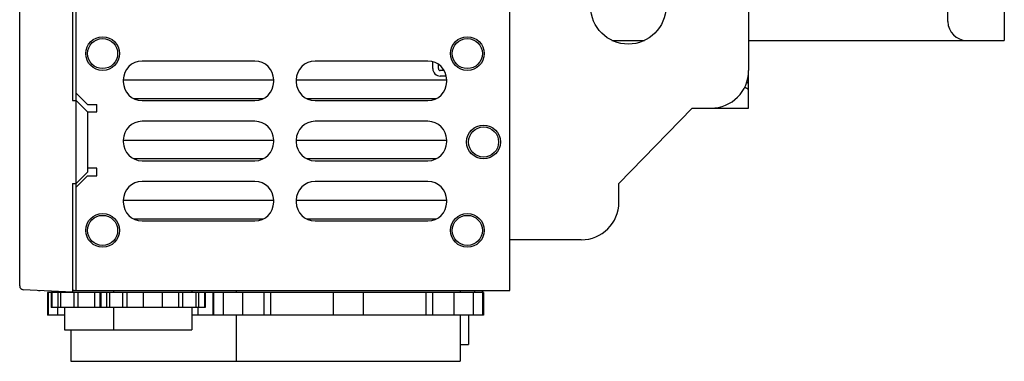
# Model space of a CAD drawing. Header units: millimetres. Extents: x 0 to 1500, y 0 to 1400.
# Tile 46 of 60: x 793 to 1055, y 361 to 452. Entities that reach past the tile are written whole.
import ezdxf

# ---------------------------------------------------------------- set-up
doc = ezdxf.new("R2010")
doc.units = ezdxf.units.MM
doc.header["$LTSCALE"] = 91.259259
doc.layers.add('00_COMPONENTS', color=7, linetype='CONTINUOUS')

msp = doc.modelspace()

# ---------------------------------------------------------------- linework, layer by layer
at = {"layer": '00_COMPONENTS', "color": 7, "linetype": 'CONTINUOUS'}
for p, q in [((1054.64, 1011.08), (1054.64, 446.58)), ((1039.64, 451.58), (1039.64, 476.58)), ((806.79, 458.53), (806.79, 430.6)), ((807.79, 380.08), (807.79, 459.08)), ((923.14, 380.08), (923.14, 459.08)), ((792.79, 381.32), (792.79, 456.85)), ((1044.64, 446.58), (1054.64, 446.58)), ((855.34, 441.08), (825.34, 441.08)), ((901.34, 441.08), (871.34, 441.08)), ((904.14, 439.08), (904.14, 440.22)), ((905.67, 438.58), (904.64, 438.58)), ((986.64, 433.51), (986.64, 438.58)), ((820.34, 436.08), (860.34, 436.08)), ((820.34, 436.08), (820.34, 435.58)), ((860.34, 435.58), (860.34, 436.08)), ((866.34, 436.08), (906.34, 436.08)), ((866.34, 436.08), (866.34, 435.58)), ((906.34, 435.58), (906.34, 436.08)), ((986.12, 435.44), (986.64, 435.14)), ((810.79, 429.58), (807.79, 432.58)), ((806.79, 430.6), (807.79, 430.58)), ((810.79, 427.58), (807.79, 430.58)), ((810.79, 429.58), (813.29, 429.58)), ((813.29, 427.58), (813.29, 429.58)), ((857.51, 431.08), (823.16, 431.08)), ((825.34, 430.58), (855.34, 430.58)), ((903.51, 431.08), (869.16, 431.08)), ((871.34, 430.58), (901.34, 430.58)), ((810.79, 427.58), (813.29, 427.58)), ((810.79, 427.58), (810.79, 411.58)), ((855.34, 425.08), (825.34, 425.08)), ((901.34, 425.08), (871.34, 425.08)), ((820.34, 420.08), (860.34, 420.08)), ((820.34, 420.08), (820.34, 419.58)), ((860.34, 419.58), (860.34, 420.08)), ((866.34, 420.08), (906.34, 420.08)), ((866.34, 420.08), (866.34, 419.58)), ((906.34, 419.58), (906.34, 420.08)), ((857.51, 415.08), (823.16, 415.08)), ((825.34, 414.58), (855.34, 414.58)), ((903.51, 415.08), (869.16, 415.08)), ((871.34, 414.58), (901.34, 414.58)), ((807.79, 408.58), (810.79, 411.58)), ((813.29, 412.58), (810.79, 412.58)), ((813.29, 410.58), (813.29, 412.58)), ((806.79, 408.57), (807.79, 408.58)), ((806.79, 408.57), (806.79, 379.64)), ((807.79, 407.58), (810.79, 410.58)), ((810.79, 410.58), (813.29, 410.58)), ((855.34, 409.08), (825.34, 409.08)), ((901.34, 409.08), (871.34, 409.08)), ((820.34, 404.08), (860.34, 404.08)), ((820.34, 404.08), (820.34, 403.58)), ((860.34, 403.58), (860.34, 404.08)), ((866.34, 404.08), (906.34, 404.08)), ((866.34, 404.08), (866.34, 403.58)), ((906.34, 403.58), (906.34, 404.08)), ((857.51, 399.08), (823.16, 399.08)), ((825.34, 398.58), (855.34, 398.58)), ((903.51, 399.08), (869.16, 399.08)), ((871.34, 398.58), (901.34, 398.58)), ((806.79, 379.64), (793.73, 380.32)), ((797.79, 380.08), (798.25, 380.08)), ((804.74, 379.74), (804.74, 379.58)), ((807.29, 380.09), (806.79, 380.08)), ((806.79, 380.08), (923.14, 380.08)), ((817.74, 380.08), (817.74, 379.58)), ((838.54, 380.08), (838.54, 379.58)), ((850.39, 380.08), (850.39, 379.58)), ((909.89, 380.08), (909.89, 379.58)), ((913.74, 380.08), (913.74, 379.58)), ((915.75, 380.08), (915.75, 379.58)), ((915.86, 380.08), (915.86, 379.58)), ((916.14, 379.58), (800.14, 379.58)), ((800.14, 379.58), (800.14, 373.58)), ((800.36, 379.58), (800.36, 373.58)), ((801.14, 379.58), (801.14, 375.58)), ((801.36, 379.58), (801.36, 375.58)), ((802.89, 379.58), (802.89, 375.58)), ((803.63, 379.58), (803.63, 375.58)), ((807.16, 379.58), (807.16, 375.58)), ((808.24, 379.58), (808.24, 375.58)), ((812.64, 379.58), (812.64, 375.58)), ((814.14, 379.58), (814.14, 375.58)), ((814.36, 379.58), (814.36, 375.58)), ((815.89, 379.58), (815.89, 375.58)), ((816.63, 379.58), (816.63, 375.58)), ((820.16, 379.58), (820.16, 375.58)), ((821.24, 379.58), (821.24, 375.58)), ((825.64, 379.58), (825.64, 375.58)), ((830.64, 379.58), (830.64, 375.58)), ((835.03, 379.58), (835.03, 375.58)), ((836.11, 379.58), (836.11, 375.58)), ((839.64, 379.58), (839.64, 375.58)), ((840.38, 379.58), (840.38, 375.58)), ((841.91, 379.58), (841.91, 375.58)), ((842.14, 379.58), (842.14, 375.58)), ((844.14, 379.58), (844.14, 373.58)), ((844.36, 379.58), (844.36, 373.58)), ((846.88, 379.58), (846.88, 373.58)), ((852.01, 379.58), (852.01, 373.58)), ((857.67, 379.58), (857.67, 373.58)), ((859.45, 379.58), (859.45, 373.58)), ((876.14, 379.58), (876.14, 373.58)), ((884.14, 379.58), (884.14, 373.58)), ((900.83, 379.58), (900.83, 373.58)), ((902.61, 379.58), (902.61, 373.58)), ((908.26, 379.58), (908.26, 373.58)), ((913.4, 379.58), (913.4, 373.58)), ((915.91, 379.58), (915.91, 373.58)), ((916.14, 379.58), (916.14, 373.58)), ((842.14, 375.58), (801.14, 375.58)), ((802.88, 375.58), (802.88, 373.58)), ((804.74, 375.58), (804.74, 369.68)), ((817.74, 375.58), (817.74, 369.68)), ((838.54, 375.58), (838.54, 369.68)), ((840.14, 375.58), (840.14, 373.58)), ((804.74, 373.58), (800.14, 373.58)), ((916.14, 373.58), (838.54, 373.58)), ((850.39, 373.58), (850.39, 361.28)), ((909.89, 373.58), (909.89, 361.28)), ((912.14, 373.58), (912.14, 365.71)), ((804.74, 369.68), (838.54, 369.68)), ((806.39, 369.68), (806.39, 361.28)), ((909.89, 365.71), (912.14, 365.71)), ((806.39, 361.28), (909.89, 361.28))]:
    msp.add_line(p, q, dxfattribs=at)
at = {"layer": '00_COMPONENTS', "color": 3, "linetype": 'CONTINUOUS'}
for p, q in [((986.64, 473.58), (986.64, 438.58)), ((950.28, 446.58), (958.99, 446.58)), ((986.64, 446.58), (1044.64, 446.58)), ((902.64, 439.08), (902.64, 440.91)), ((906.23, 437.08), (904.64, 437.08)), ((986.64, 433.51), (985.58, 434.11)), ((986.64, 428.58), (986.64, 433.51)), ((971.64, 428.58), (952.14, 408.58)), ((971.64, 428.58), (986.64, 428.58)), ((952.14, 403.58), (952.14, 408.58)), ((942.14, 393.58), (923.14, 393.58))]:
    msp.add_line(p, q, dxfattribs=at)
msp.add_circle((954.64, 455.58), 10, dxfattribs=at)
at = {"layer": '00_COMPONENTS', "color": 7, "linetype": 'CONTINUOUS'}
for centre, radius in [((814.84, 443.08), 4.49), ((814.84, 443.08), 4), ((911.84, 443.08), 4.49), ((911.84, 443.08), 4), ((916.14, 419.58), 4.49), ((916.14, 419.58), 4), ((814.84, 396.08), 4.49), ((814.84, 396.08), 4), ((911.84, 396.08), 4.49), ((911.84, 396.08), 4)]:
    msp.add_circle(centre, radius, dxfattribs=at)
for centre, radius, start, end in [((1044.64, 451.58), 5, 180, 270), ((825.34, 436.08), 5, 90, 180), ((855.34, 436.08), 5, 0, 90), ((871.34, 436.08), 5, 90, 180), ((901.34, 436.08), 5, 0, 90), ((904.64, 439.08), 2, 180, 270), ((904.64, 439.08), 0.5, 180, 270), ((825.34, 435.58), 5, 180, 270), ((855.34, 435.58), 5, 270, 360), ((871.34, 435.58), 5, 180, 270), ((901.34, 435.58), 5, 270, 360), ((825.34, 420.08), 5, 90, 180), ((855.34, 420.08), 5, 0, 90), ((871.34, 420.08), 5, 90, 180), ((901.34, 420.08), 5, 0, 90), ((825.34, 419.58), 5, 180, 270), ((855.34, 419.58), 5, 270, 360), ((871.34, 419.58), 5, 180, 270), ((901.34, 419.58), 5, 270, 360), ((825.34, 404.08), 5, 90, 180), ((855.34, 404.08), 5, 0, 90), ((871.34, 404.08), 5, 90, 180), ((901.34, 404.08), 5, 0, 90), ((825.34, 403.58), 5, 180, 270), ((855.34, 403.58), 5, 270, 360), ((871.34, 403.58), 5, 180, 270), ((901.34, 403.58), 5, 270, 360), ((793.79, 381.32), 1, 180, 267)]:
    msp.add_arc(centre, radius, start, end, dxfattribs=at)
at = {"layer": '00_COMPONENTS', "color": 3, "linetype": 'CONTINUOUS'}
for centre in [(976.64, 438.58), (942.14, 403.58)]:
    msp.add_arc(centre, 10, 270, 360, dxfattribs=at)
at = {"layer": '00_COMPONENTS', "color": 7, "linetype": 'CONTINUOUS'}
msp.add_ellipse((807.12, 389.58), major_axis=(9.49, 0), ratio=0.999848, start_param=-1.55334, end_param=-1.506804, dxfattribs=at)
msp.add_open_spline([(807.73, 380.11), (807.74, 380.11), (807.76, 380.12), (807.79, 380.11), (807.79, 380.12)], degree=3, knots=[0, 0, 0, 0, 0.732326, 1, 1, 1, 1], dxfattribs=at)

doc.saveas('drawing.dxf')
